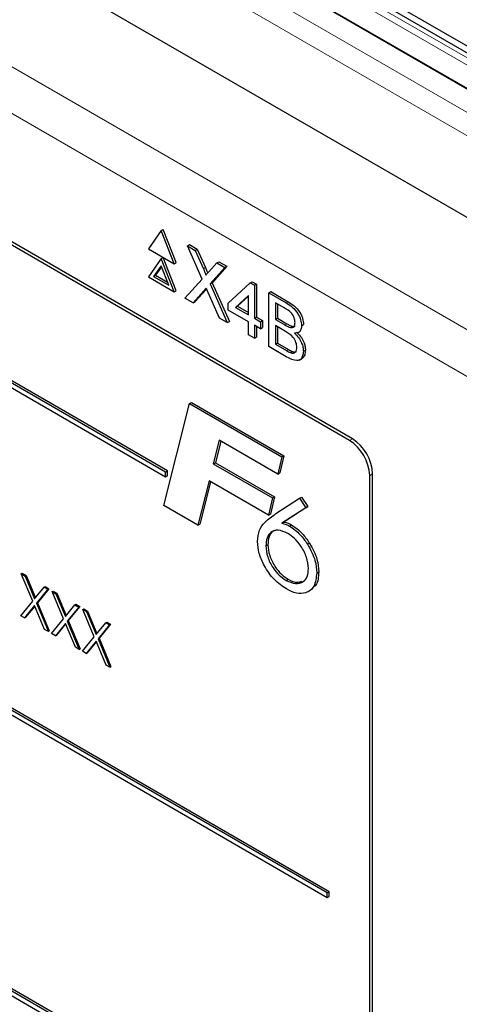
# Paper-space layout 'Blatt2' of a CAD drawing. Header units: millimetres. Extents: x 5 to 418, y 2 to 292.
# Tile 36 of 64: x 102 to 110, y 166 to 183. Entities that reach past the tile are written whole.
import ezdxf

# ---------------------------------------------------------------- set-up
doc = ezdxf.new("R2010")
doc.units = ezdxf.units.MM

psp = doc.layouts.new('Blatt2')

# ---------------------------------------------------------------- linework, layer by layer
at = {"color": 7, "linetype": 'Continuous', "lineweight": 25}
for p, q in [((85.001, 195.856), (117.85, 176.892)), ((84.524, 193.886), (117.266, 174.984)), ((114.502, 179.454), (92.052, 192.414)), ((114.788, 179.408), (92.826, 192.087)), ((107.772, 175.444), (89.917, 185.751)), ((107.721, 175.414), (90.044, 185.62)), ((104.504, 174.863), (93.544, 181.19)), ((93.544, 181.109), (104.504, 174.781)), ((104.539, 174.883), (93.579, 181.211)), ((104.428, 179.08), (104.204, 178.76)), ((104.428, 179.08), (104.464, 179.1)), ((104.653, 178.501), (104.428, 179.08)), ((104.688, 178.521), (104.464, 179.1)), ((104.887, 178.815), (104.922, 178.835)), ((104.922, 178.835), (105.06, 178.756)), ((104.204, 178.76), (104.653, 178.501)), ((105.145, 178.232), (104.887, 178.815)), ((104.887, 178.815), (105.025, 178.735)), ((105.025, 178.735), (105.06, 178.756)), ((105.025, 178.735), (105.167, 178.415)), ((105.06, 178.756), (105.202, 178.436)), ((104.428, 178.59), (104.204, 178.27)), ((104.428, 178.59), (104.464, 178.61)), ((104.653, 178.011), (104.428, 178.59)), ((104.688, 178.031), (104.464, 178.61)), ((104.653, 178.501), (104.688, 178.521)), ((105.262, 178.36), (105.403, 178.517)), ((105.403, 178.517), (105.439, 178.537)), ((105.403, 178.517), (105.543, 178.436)), ((105.439, 178.537), (105.579, 178.456)), ((104.428, 178.467), (104.296, 178.278)), ((104.436, 178.448), (104.331, 178.299)), ((104.561, 178.125), (104.428, 178.467)), ((105.543, 178.436), (105.285, 178.15)), ((105.579, 178.456), (105.32, 178.17)), ((105.543, 178.436), (105.579, 178.456)), ((104.204, 178.27), (104.653, 178.011)), ((104.296, 178.278), (104.331, 178.299)), ((104.296, 178.278), (104.561, 178.125)), ((104.331, 178.299), (104.54, 178.178)), ((104.845, 177.9), (105.145, 178.232)), ((105.285, 178.15), (105.32, 178.17)), ((105.285, 178.15), (105.585, 177.473)), ((105.32, 178.17), (105.621, 177.493)), ((105.601, 177.813), (105.987, 178.168)), ((105.987, 178.168), (106.022, 178.188)), ((105.987, 178.168), (106.06, 178.126)), ((106.022, 178.188), (106.095, 178.146)), ((106.06, 178.126), (106.095, 178.146)), ((106.095, 178.146), (106.095, 177.568)), ((104.653, 178.011), (104.688, 178.031)), ((105.177, 178.031), (104.985, 177.819)), ((105.213, 178.052), (105.02, 177.84)), ((105.221, 178.061), (105.213, 178.052)), ((105.447, 177.552), (105.249, 177.999)), ((106.06, 178.126), (106.06, 177.548)), ((106.31, 177.993), (106.345, 178.014)), ((106.31, 177.054), (106.31, 177.993)), ((106.31, 177.993), (106.614, 177.817)), ((106.345, 178.014), (106.65, 177.838)), ((104.985, 177.819), (104.845, 177.9)), ((104.985, 177.819), (105.02, 177.84)), ((105.601, 177.692), (105.601, 177.813)), ((105.956, 177.946), (105.73, 177.738)), ((105.956, 177.934), (105.765, 177.759)), ((105.956, 177.608), (105.956, 177.946)), ((106.58, 177.729), (106.425, 177.819)), ((106.425, 177.819), (106.425, 177.53)), ((106.46, 177.798), (106.46, 177.55)), ((105.956, 177.488), (105.601, 177.692)), ((105.73, 177.738), (105.765, 177.759)), ((105.73, 177.738), (105.956, 177.608)), ((105.765, 177.759), (105.956, 177.649)), ((105.585, 177.473), (105.447, 177.552)), ((105.585, 177.473), (105.621, 177.493)), ((105.956, 177.259), (105.956, 177.488)), ((106.06, 177.548), (106.095, 177.568)), ((106.06, 177.548), (106.164, 177.488)), ((106.095, 177.568), (106.199, 177.508)), ((106.164, 177.488), (106.199, 177.508)), ((106.164, 177.488), (106.164, 177.367)), ((106.199, 177.508), (106.199, 177.388)), ((106.425, 177.53), (106.46, 177.55)), ((106.425, 177.53), (106.592, 177.433)), ((106.46, 177.55), (106.628, 177.453)), ((107.332, 167.514), (90.362, 177.311)), ((107.368, 167.535), (90.397, 177.332)), ((106.164, 177.367), (106.06, 177.427)), ((106.06, 177.427), (106.06, 177.199)), ((106.095, 177.407), (106.095, 177.219)), ((106.164, 177.367), (106.199, 177.388)), ((106.604, 177.318), (106.425, 177.421)), ((106.425, 177.421), (106.425, 177.096)), ((106.46, 177.401), (106.46, 177.117)), ((106.69, 177.388), (106.725, 177.408)), ((106.825, 177.299), (106.865, 177.322)), ((106.883, 177.419), (106.919, 177.439)), ((90.362, 177.23), (107.332, 167.433)), ((106.06, 177.199), (105.956, 177.259)), ((106.06, 177.199), (106.095, 177.219)), ((106.425, 177.096), (106.46, 177.117)), ((106.46, 177.117), (106.652, 177.006)), ((106.615, 176.878), (106.31, 177.054)), ((106.425, 177.096), (106.617, 176.985)), ((106.687, 176.95), (106.722, 176.97)), ((106.915, 176.974), (106.95, 176.994)), ((106.845, 176.819), (106.885, 176.842)), ((104.925, 176.058), (104.96, 176.078)), ((104.96, 176.078), (106.572, 175.148)), ((104.474, 174.277), (104.925, 176.058)), ((104.925, 176.058), (106.537, 175.128)), ((105.445, 175.418), (105.34, 175.007)), ((105.471, 175.403), (105.376, 175.027)), ((106.468, 174.827), (105.445, 175.418)), ((106.537, 175.128), (106.468, 174.827)), ((106.572, 175.148), (106.503, 174.848)), ((106.537, 175.128), (106.572, 175.148)), ((104.504, 174.863), (104.539, 174.883)), ((104.504, 174.781), (104.504, 174.863)), ((104.539, 174.802), (104.539, 174.883)), ((105.34, 175.007), (105.376, 175.027)), ((105.34, 175.007), (106.373, 174.411)), ((105.376, 175.027), (106.408, 174.431)), ((104.504, 174.781), (104.539, 174.802)), ((105.265, 174.71), (105.069, 173.934)), ((105.292, 174.695), (105.104, 173.954)), ((106.304, 174.11), (105.265, 174.71)), ((106.468, 174.827), (106.503, 174.848)), ((108.075, 158.471), (108.075, 174.802)), ((108.125, 158.296), (108.125, 174.831)), ((106.373, 174.411), (106.304, 174.11)), ((106.408, 174.431), (106.339, 174.131)), ((106.373, 174.411), (106.408, 174.431)), ((106.433, 174.137), (106.848, 174.406)), ((106.848, 174.406), (106.884, 174.426)), ((106.848, 174.406), (106.956, 174.24)), ((106.884, 174.426), (106.991, 174.26)), ((105.069, 173.934), (104.474, 174.277)), ((106.956, 174.24), (106.539, 173.969)), ((106.991, 174.26), (106.574, 173.99)), ((106.956, 174.24), (106.991, 174.26)), ((106.304, 174.11), (106.339, 174.131)), ((105.069, 173.934), (105.104, 173.954)), ((106.539, 173.969), (106.574, 173.99)), ((106.672, 173.921), (106.708, 173.941)), ((106.259, 173.574), (106.294, 173.595)), ((106.987, 173.604), (107.022, 173.625)), ((101.982, 173.086), (102, 173.096)), ((101.982, 173.086), (102.048, 173.048)), ((102.182, 172.61), (101.982, 173.086)), ((102, 173.096), (102.066, 173.058)), ((102.048, 173.048), (102.066, 173.058)), ((102.048, 173.048), (102.215, 172.651)), ((102.066, 173.058), (102.229, 172.668)), ((106.611, 172.972), (106.647, 172.993)), ((107.148, 173.1), (107.183, 173.121)), ((102.215, 172.651), (102.382, 172.855)), ((102.447, 172.817), (102.248, 172.572)), ((102.465, 172.827), (102.266, 172.582)), ((102.382, 172.855), (102.399, 172.865)), ((102.382, 172.855), (102.447, 172.817)), ((102.399, 172.865), (102.465, 172.827)), ((102.447, 172.817), (102.465, 172.827)), ((102.521, 172.775), (102.539, 172.785)), ((102.521, 172.775), (102.587, 172.737)), ((102.721, 172.299), (102.521, 172.775)), ((102.539, 172.785), (102.604, 172.747)), ((102.587, 172.737), (102.604, 172.747)), ((102.587, 172.737), (102.753, 172.34)), ((102.604, 172.747), (102.768, 172.358)), ((101.974, 172.355), (102.182, 172.61)), ((102.215, 172.532), (102.04, 172.317)), ((102.218, 172.524), (102.058, 172.328)), ((102.39, 172.116), (102.215, 172.532)), ((102.248, 172.572), (102.266, 172.582)), ((102.248, 172.572), (102.456, 172.077)), ((102.266, 172.582), (102.473, 172.088)), ((102.753, 172.34), (102.92, 172.544)), ((102.986, 172.506), (102.786, 172.261)), ((103.004, 172.516), (102.804, 172.272)), ((102.92, 172.544), (102.938, 172.554)), ((102.92, 172.544), (102.986, 172.506)), ((102.938, 172.554), (103.004, 172.516)), ((102.986, 172.506), (103.004, 172.516)), ((103.059, 172.464), (103.077, 172.474)), ((103.059, 172.464), (103.125, 172.426)), ((103.259, 171.988), (103.059, 172.464)), ((103.077, 172.474), (103.143, 172.436)), ((107.332, 162.615), (90.362, 172.412)), ((90.362, 172.33), (107.332, 162.534)), ((107.368, 162.636), (90.397, 172.432)), ((102.04, 172.317), (101.974, 172.355)), ((102.04, 172.317), (102.058, 172.328)), ((102.513, 172.045), (102.721, 172.299)), ((103.125, 172.426), (103.143, 172.436)), ((103.125, 172.426), (103.292, 172.029)), ((103.143, 172.436), (103.306, 172.047)), ((102.456, 172.077), (102.39, 172.116)), ((102.753, 172.221), (102.579, 172.006)), ((102.757, 172.213), (102.596, 172.017)), ((102.928, 171.805), (102.753, 172.221)), ((102.786, 172.261), (102.804, 172.272)), ((102.786, 172.261), (102.994, 171.767)), ((102.804, 172.272), (103.012, 171.777)), ((103.292, 172.029), (103.459, 172.233)), ((103.524, 172.195), (103.325, 171.95)), ((103.542, 172.206), (103.343, 171.961)), ((103.459, 172.233), (103.476, 172.244)), ((103.459, 172.233), (103.524, 172.195)), ((103.476, 172.244), (103.542, 172.206)), ((103.524, 172.195), (103.542, 172.206)), ((102.456, 172.077), (102.473, 172.088)), ((102.579, 172.006), (102.513, 172.045)), ((102.579, 172.006), (102.596, 172.017)), ((103.051, 171.734), (103.259, 171.988)), ((103.325, 171.95), (103.343, 171.961)), ((103.325, 171.95), (103.533, 171.456)), ((103.343, 171.961), (103.55, 171.466)), ((102.994, 171.767), (102.928, 171.805)), ((102.994, 171.767), (103.012, 171.777)), ((103.292, 171.91), (103.117, 171.696)), ((103.295, 171.902), (103.135, 171.706)), ((103.467, 171.494), (103.292, 171.91)), ((103.117, 171.696), (103.051, 171.734)), ((103.117, 171.696), (103.135, 171.706)), ((103.533, 171.456), (103.467, 171.494)), ((103.533, 171.456), (103.55, 171.466)), ((107.332, 167.514), (107.368, 167.535)), ((107.332, 167.433), (107.332, 167.514)), ((107.368, 167.453), (107.368, 167.535)), ((107.332, 167.433), (107.368, 167.453))]:
    psp.add_line(p, q, dxfattribs=at)
at = {"color": 7, "linetype": 'Continuous', "lineweight": 18}
for p, q in [((84.701, 195.621), (117.443, 176.719)), ((117.266, 176.413), (84.524, 195.315)), ((88.055, 189.888), (110.341, 177.022)), ((109.988, 176.41), (87.702, 189.276)), ((102.671, 186.073), (118.17, 177.125)), ((114.377, 179.441), (102.781, 186.136)), ((117.994, 176.822), (102.491, 185.772)), ((105.167, 178.415), (105.202, 178.436)), ((105.177, 178.031), (105.213, 178.052)), ((106.614, 177.817), (106.65, 177.838)), ((106.592, 177.433), (106.628, 177.453)), ((106.617, 176.985), (106.652, 177.006)), ((107.721, 175.414), (107.772, 175.444)), ((108.075, 174.802), (108.125, 174.831))]:
    psp.add_line(p, q, dxfattribs=at)
at = {"color": 7, "linetype": 'Continuous', "lineweight": 25}
for centre, start, end in [((107.307, 174.767), 2.6049, 57.3956), ((107.358, 174.796), 2.6048, 57.3947)]:
    psp.add_arc(centre, 0.768, start, end, dxfattribs=at)
for points, knots in [([(105.167, 178.415), (105.176, 178.394), (105.189, 178.365), (105.204, 178.326), (105.207, 178.31), (105.209, 178.302)], [0, 0, 0, 0, 0.561354, 0.781857, 1, 1, 1, 1]), ([(105.202, 178.436), (105.211, 178.415), (105.224, 178.385), (105.238, 178.352), (105.24, 178.34), (105.241, 178.337)], [0, 0, 0, 0, 0.646941, 0.901062, 1, 1, 1, 1]), ([(105.209, 178.302), (105.219, 178.313), (105.236, 178.332), (105.254, 178.352), (105.262, 178.36)], [0, 0, 0, 0, 0.560002, 1, 1, 1, 1]), ([(105.216, 178.074), (105.208, 178.066), (105.195, 178.052), (105.183, 178.038), (105.177, 178.031)], [0, 0, 0, 0, 0.559954, 1, 1, 1, 1]), ([(105.249, 177.999), (105.243, 178.013), (105.231, 178.038), (105.22, 178.063), (105.216, 178.074)], [0, 0, 0, 0, 0.56005, 1, 1, 1, 1]), ([(106.614, 177.817), (106.651, 177.795), (106.722, 177.751), (106.816, 177.645), (106.872, 177.523), (106.88, 177.453), (106.883, 177.419)], [0, 0, 0, 0, 0.28112, 0.560037, 0.78011, 1, 1, 1, 1]), ([(106.65, 177.838), (106.686, 177.816), (106.758, 177.771), (106.852, 177.665), (106.908, 177.543), (106.915, 177.474), (106.919, 177.439)], [0, 0, 0, 0, 0.28112, 0.560037, 0.78011, 1, 1, 1, 1]), ([(106.769, 177.473), (106.766, 177.5), (106.763, 177.541), (106.738, 177.598), (106.683, 177.674), (106.625, 177.705), (106.58, 177.729)], [0, 0, 0, 0, 0.2495272, 0.3750103, 0.5002556, 1, 1, 1, 1]), ([(106.628, 177.453), (106.646, 177.443), (106.679, 177.424), (106.711, 177.413), (106.725, 177.408)], [0, 0, 0, 0, 0.560394, 1, 1, 1, 1]), ([(106.69, 177.388), (106.703, 177.386), (106.729, 177.383), (106.763, 177.409), (106.766, 177.449), (106.769, 177.473)], [0, 0, 0, 0, 0.280881, 0.561069, 1, 1, 1, 1]), ([(106.592, 177.433), (106.611, 177.422), (106.644, 177.403), (106.676, 177.392), (106.69, 177.388)], [0, 0, 0, 0, 0.560394, 1, 1, 1, 1]), ([(106.8, 177.042), (106.798, 177.07), (106.794, 177.113), (106.767, 177.173), (106.712, 177.255), (106.652, 177.29), (106.604, 177.318)], [0, 0, 0, 0, 0.249789, 0.37553, 0.501149, 1, 1, 1, 1]), ([(106.725, 177.408), (106.739, 177.405), (106.757, 177.402), (106.769, 177.412), (106.771, 177.415)], [0, 0, 0, 0, 0.753827, 1, 1, 1, 1]), ([(106.883, 177.419), (106.881, 177.396), (106.877, 177.35), (106.837, 177.295), (106.79, 177.29), (106.761, 177.287)], [0, 0, 0, 0, 0.28035, 0.560812, 1, 1, 1, 1]), ([(106.761, 177.287), (106.785, 177.264), (106.832, 177.217), (106.882, 177.129), (106.911, 177.045), (106.913, 176.998), (106.915, 176.974)], [0, 0, 0, 0, 0.280211, 0.55967, 0.779703, 1, 1, 1, 1]), ([(106.797, 177.308), (106.82, 177.284), (106.868, 177.237), (106.918, 177.149), (106.946, 177.065), (106.949, 177.018), (106.95, 176.994)], [0, 0, 0, 0, 0.280211, 0.55967, 0.779703, 1, 1, 1, 1]), ([(106.915, 176.974), (106.912, 176.945), (106.907, 176.886), (106.867, 176.825), (106.773, 176.794), (106.68, 176.843), (106.615, 176.878)], [0, 0, 0, 0, 0.187135, 0.374315, 0.560786, 1, 1, 1, 1]), ([(106.617, 176.985), (106.63, 176.978), (106.653, 176.964), (106.676, 176.954), (106.687, 176.95)], [0, 0, 0, 0, 0.5601038, 1, 1, 1, 1]), ([(106.652, 177.006), (106.665, 176.998), (106.689, 176.985), (106.712, 176.974), (106.722, 176.97)], [0, 0, 0, 0, 0.5601038, 1, 1, 1, 1]), ([(106.687, 176.95), (106.705, 176.944), (106.74, 176.934), (106.778, 176.955), (106.797, 176.994), (106.799, 177.026), (106.8, 177.042)], [0, 0, 0, 0, 0.280289, 0.559028, 0.779409, 1, 1, 1, 1]), ([(106.722, 176.97), (106.741, 176.964), (106.769, 176.954), (106.788, 176.967), (106.794, 176.971)], [0, 0, 0, 0, 0.6588933, 1, 1, 1, 1]), ([(106.95, 176.994), (106.947, 176.966), (106.942, 176.908), (106.915, 176.855), (106.888, 176.848), (106.883, 176.846)], [0, 0, 0, 0, 0.444745, 0.889595, 1, 1, 1, 1]), ([(106.114, 173.65), (106.121, 173.72), (106.134, 173.859), (106.257, 174.015), (106.366, 174.09), (106.433, 174.137)], [0, 0, 0, 0, 0.279359, 0.559154, 1, 1, 1, 1]), ([(106.64, 173.793), (106.583, 173.818), (106.471, 173.868), (106.346, 173.821), (106.27, 173.721), (106.263, 173.623), (106.259, 173.574)], [0, 0, 0, 0, 0.279558, 0.5592956, 0.7795344, 1, 1, 1, 1]), ([(106.456, 173.85), (106.429, 173.844), (106.366, 173.832), (106.306, 173.739), (106.298, 173.643), (106.294, 173.595)], [0, 0, 0, 0, 0.266556, 0.633089, 1, 1, 1, 1]), ([(106.539, 173.969), (106.563, 173.964), (106.607, 173.954), (106.652, 173.931), (106.672, 173.921)], [0, 0, 0, 0, 0.560132, 1, 1, 1, 1]), ([(106.574, 173.99), (106.599, 173.984), (106.642, 173.975), (106.688, 173.952), (106.708, 173.941)], [0, 0, 0, 0, 0.560132, 1, 1, 1, 1]), ([(106.672, 173.921), (106.737, 173.876), (106.853, 173.796), (106.946, 173.663), (106.987, 173.604)], [0, 0, 0, 0, 0.559283, 1, 1, 1, 1]), ([(106.708, 173.941), (106.772, 173.897), (106.888, 173.817), (106.981, 173.683), (107.022, 173.625)], [0, 0, 0, 0, 0.559283, 1, 1, 1, 1]), ([(107.002, 173.179), (106.996, 173.244), (106.984, 173.373), (106.883, 173.563), (106.764, 173.71), (106.681, 173.766), (106.64, 173.793)], [0, 0, 0, 0, 0.2794799, 0.5590968, 0.7794326, 1, 1, 1, 1]), ([(106.617, 172.823), (106.545, 172.872), (106.402, 172.97), (106.234, 173.205), (106.13, 173.446), (106.119, 173.582), (106.114, 173.65)], [0, 0, 0, 0, 0.280043, 0.559688, 0.779771, 1, 1, 1, 1]), ([(106.259, 173.574), (106.265, 173.511), (106.276, 173.385), (106.373, 173.198), (106.49, 173.054), (106.571, 172.999), (106.611, 172.972)], [0, 0, 0, 0, 0.279639, 0.559186, 0.779521, 1, 1, 1, 1]), ([(106.294, 173.595), (106.3, 173.532), (106.311, 173.406), (106.409, 173.219), (106.525, 173.075), (106.606, 173.02), (106.647, 172.993)], [0, 0, 0, 0, 0.279639, 0.559186, 0.779521, 1, 1, 1, 1]), ([(106.987, 173.604), (107.039, 173.508), (107.132, 173.337), (107.143, 173.173), (107.148, 173.1)], [0, 0, 0, 0, 0.5587324, 1, 1, 1, 1]), ([(107.022, 173.625), (107.074, 173.529), (107.167, 173.357), (107.178, 173.193), (107.183, 173.121)], [0, 0, 0, 0, 0.5587324, 1, 1, 1, 1]), ([(106.611, 172.972), (106.667, 172.948), (106.78, 172.9), (106.911, 172.933), (106.992, 173.031), (106.999, 173.13), (107.002, 173.179)], [0, 0, 0, 0, 0.279638, 0.559732, 0.77966, 1, 1, 1, 1]), ([(107.148, 173.1), (107.138, 173.017), (107.12, 172.85), (106.972, 172.745), (106.797, 172.734), (106.677, 172.793), (106.617, 172.823)], [0, 0, 0, 0, 0.27942, 0.558996, 0.779371, 1, 1, 1, 1]), ([(106.647, 172.993), (106.704, 172.965), (106.795, 172.922), (106.864, 172.948), (106.889, 172.957)], [0, 0, 0, 0, 0.637826, 1, 1, 1, 1]), ([(107.183, 173.121), (107.178, 173.032), (107.17, 172.906), (107.095, 172.858), (107.072, 172.844)], [0, 0, 0, 0, 0.7039315, 1, 1, 1, 1])]:
    psp.add_open_spline(points, degree=3, knots=knots, dxfattribs=at)

doc.saveas('drawing.dxf')
